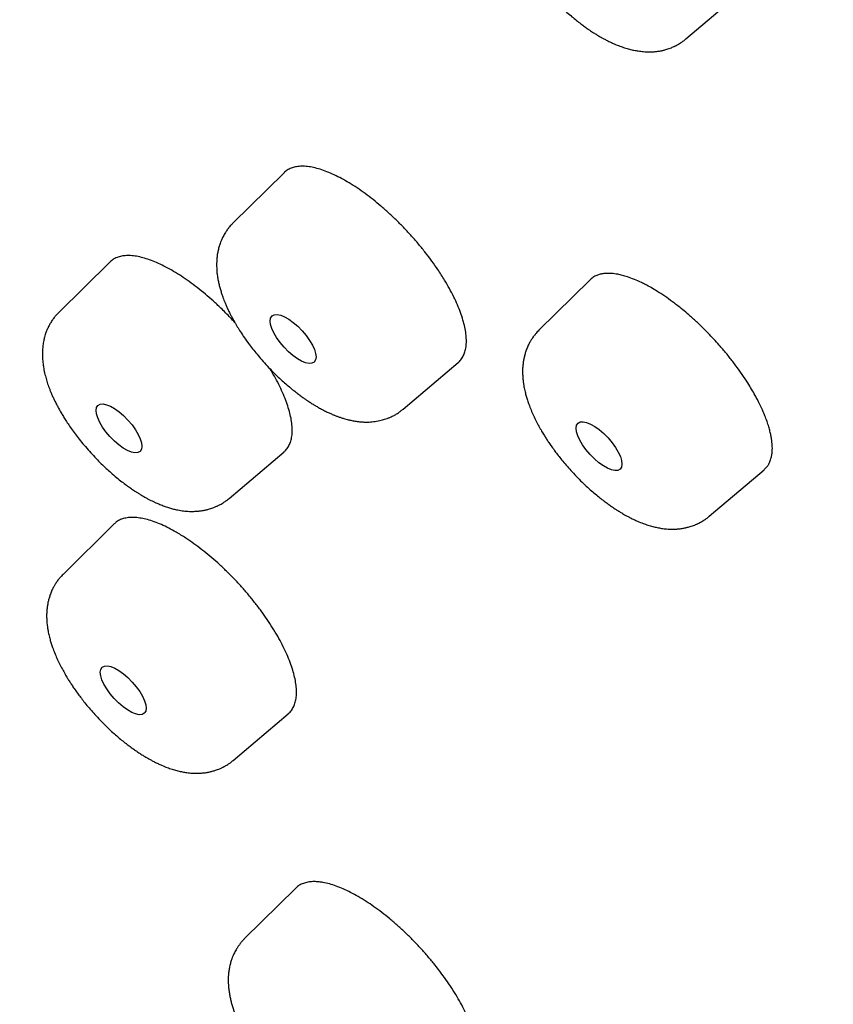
# Model space of a CAD drawing. Header units: millimetres. Extents: x 8 to 486, y 12 to 546.
# Tile 18 of 121: x 414 to 425, y 197 to 210. Entities that reach past the tile are written whole.
import ezdxf

# ---------------------------------------------------------------- set-up
doc = ezdxf.new("R2010")
doc.units = ezdxf.units.MM

msp = doc.modelspace()

# ---------------------------------------------------------------- linework, layer by layer
at = {"color": 7, "linetype": 'Continuous', "lineweight": 30}
for p, q in [((422.957, 209.506), (423.657, 210.099)), ((417.805, 207.79), (417.15, 207.144)), ((415.571, 206.645), (414.916, 205.998)), ((421.728, 206.417), (421.073, 205.77)), ((419.333, 204.759), (420.038, 205.357)), ((417.099, 203.613), (417.805, 204.211)), ((423.256, 203.385), (423.961, 203.982)), ((415.626, 203.287), (414.971, 202.64)), ((417.154, 200.255), (417.859, 200.853)), ((417.955, 198.617), (417.299, 197.97))]:
    msp.add_line(p, q, dxfattribs=at)
for centre, ratio in [((417.921, 205.658), 0.391979), ((415.688, 204.512), 0.391966), ((421.844, 204.284), 0.392036), ((415.743, 201.154), 0.392011)]:
    msp.add_ellipse(centre, major_axis=(-0.27, 0.295), ratio=ratio, dxfattribs=at)
for points, knots in [([(456.736, 165.578), (456.742, 165.581), (456.755, 165.587), (456.775, 165.597), (456.799, 165.609), (456.827, 165.623), (456.859, 165.639), (456.893, 165.655), (456.926, 165.672), (456.959, 165.689), (456.992, 165.707), (457.025, 165.724), (457.058, 165.741), (457.108, 165.768), (457.173, 165.804), (457.254, 165.85), (457.331, 165.895), (457.391, 165.931), (457.435, 165.957), (457.462, 165.974), (457.485, 165.988), (457.504, 166), (457.519, 166.009), (457.53, 166.016), (457.538, 166.021), (457.546, 166.027), (457.556, 166.033), (457.569, 166.041), (457.585, 166.051), (457.604, 166.064), (457.626, 166.078), (457.651, 166.094), (457.678, 166.113), (457.709, 166.133), (457.741, 166.155), (457.786, 166.186), (457.844, 166.226), (457.912, 166.275), (457.976, 166.322), (458.037, 166.367), (458.094, 166.411), (458.148, 166.453), (458.198, 166.493), (458.243, 166.529), (458.283, 166.562), (458.317, 166.591), (458.348, 166.617), (458.376, 166.641), (458.403, 166.664), (458.431, 166.689), (458.459, 166.713), (458.485, 166.736), (458.509, 166.758), (458.534, 166.781), (458.562, 166.806), (458.592, 166.834), (458.626, 166.866), (458.663, 166.901), (458.703, 166.939), (458.746, 166.982), (458.783, 167.019), (458.814, 167.05), (458.837, 167.074), (458.861, 167.098), (458.885, 167.123), (458.907, 167.146), (458.927, 167.167), (458.945, 167.186), (458.959, 167.202), (458.971, 167.215), (458.98, 167.224), (458.989, 167.234), (459, 167.245), (459.013, 167.261), (459.031, 167.28), (459.052, 167.304), (459.078, 167.332), (459.106, 167.364), (459.136, 167.398), (459.172, 167.44), (459.213, 167.489), (459.258, 167.544), (459.303, 167.599), (459.346, 167.653), (459.387, 167.705), (459.425, 167.756), (459.459, 167.8), (459.487, 167.838), (459.511, 167.87), (459.532, 167.9), (459.552, 167.928), (459.569, 167.952), (459.586, 167.975), (459.603, 168), (459.622, 168.027), (459.643, 168.057), (459.665, 168.09), (459.689, 168.126), (459.715, 168.165), (459.742, 168.206), (459.771, 168.25), (459.8, 168.297), (459.832, 168.347), (459.865, 168.401), (459.893, 168.447), (459.916, 168.486), (459.933, 168.515), (459.951, 168.545), (459.968, 168.575), (459.985, 168.605), (460.002, 168.634), (460.017, 168.661), (460.031, 168.687), (460.043, 168.708), (460.052, 168.724), (460.059, 168.737), (460.065, 168.747), (460.071, 168.76), (460.08, 168.775), (460.09, 168.794), (460.102, 168.817), (460.116, 168.843), (460.131, 168.873), (460.147, 168.902), (460.171, 168.95), (460.204, 169.014), (460.243, 169.095), (460.281, 169.174), (460.316, 169.249), (460.349, 169.322), (460.38, 169.391), (460.409, 169.458), (460.434, 169.517), (460.455, 169.568), (460.473, 169.611), (460.489, 169.65), (460.503, 169.685), (460.515, 169.718), (460.527, 169.747), (460.537, 169.772), (460.545, 169.793), (460.55, 169.807), (460.554, 169.816), (460.557, 169.824), (460.56, 169.834), (460.566, 169.848), (460.572, 169.865), (460.579, 169.884), (460.593, 169.921), (460.611, 169.972), (460.635, 170.037), (460.657, 170.101), (460.678, 170.164), (460.699, 170.225), (460.719, 170.288), (460.74, 170.353), (460.762, 170.423), (460.784, 170.497), (460.803, 170.563), (460.82, 170.62), (460.833, 170.667), (460.847, 170.716), (460.86, 170.764), (460.872, 170.809), (460.883, 170.85), (460.892, 170.885), (460.899, 170.913), (460.905, 170.936), (460.91, 170.956), (460.914, 170.972), (460.917, 170.985), (460.92, 170.997), (460.924, 171.011), (460.928, 171.031), (460.934, 171.055), (460.941, 171.082), (460.948, 171.113), (460.956, 171.147), (460.964, 171.183), (460.973, 171.221), (460.981, 171.258), (460.989, 171.296), (460.997, 171.333), (461.01, 171.392), (461.027, 171.473), (461.047, 171.575), (461.066, 171.677), (461.084, 171.78), (461.102, 171.881), (461.118, 171.98), (461.133, 172.078), (461.145, 172.162), (461.155, 172.229), (461.162, 172.279), (461.168, 172.329), (461.174, 172.375), (461.18, 172.418), (461.184, 172.455), (461.188, 172.488), (461.191, 172.515), (461.194, 172.537), (461.196, 172.554), (461.197, 172.568), (461.199, 172.581), (461.2, 172.596), (461.203, 172.617), (461.206, 172.645), (461.21, 172.681), (461.214, 172.724), (461.219, 172.768), (461.223, 172.815), (461.227, 172.861), (461.232, 172.909), (461.245, 173.057), (461.258, 173.242), (461.271, 173.466), (461.278, 173.626), (461.284, 173.785), (461.288, 173.943), (461.291, 174.103), (461.292, 174.263), (461.292, 174.388), (461.292, 174.474), (461.291, 174.522), (461.291, 174.568), (461.29, 174.609), (461.289, 174.643), (461.289, 174.671), (461.288, 174.693), (461.288, 174.71), (461.288, 174.724), (461.287, 174.74), (461.287, 174.762), (461.286, 174.791), (461.285, 174.825), (461.284, 174.863), (461.283, 174.905), (461.281, 174.952), (461.279, 175.004), (461.277, 175.061), (461.271, 175.211), (461.258, 175.454), (461.236, 175.78), (461.21, 176.097), (461.18, 176.405), (461.145, 176.712), (461.108, 177.009), (461.069, 177.293), (461.039, 177.496), (461.019, 177.625), (461.011, 177.68), (461.003, 177.73), (460.996, 177.774), (460.989, 177.813), (460.984, 177.846), (460.979, 177.873), (460.976, 177.894), (460.973, 177.91), (460.971, 177.925), (460.968, 177.941), (460.965, 177.96), (460.961, 177.984), (460.956, 178.012), (460.95, 178.046), (460.943, 178.089), (460.934, 178.14), (460.924, 178.194), (460.914, 178.251), (460.895, 178.355), (460.867, 178.509), (460.827, 178.717), (460.783, 178.933), (460.736, 179.158), (460.685, 179.392), (460.631, 179.632), (460.574, 179.879), (460.513, 180.132), (460.447, 180.394), (460.377, 180.664), (460.303, 180.943), (460.224, 181.23), (460.157, 181.465), (460.105, 181.644), (460.07, 181.764), (460.034, 181.884), (459.999, 182), (459.965, 182.111), (459.934, 182.214), (459.904, 182.31), (459.876, 182.4), (459.848, 182.487), (459.822, 182.569), (459.797, 182.647), (459.775, 182.717), (459.756, 182.775), (459.741, 182.822), (459.728, 182.859), (459.718, 182.891), (459.71, 182.917), (459.703, 182.937), (459.698, 182.952), (459.693, 182.967), (459.687, 182.985), (459.68, 183.007), (459.671, 183.033), (459.66, 183.067), (459.646, 183.11), (459.628, 183.162), (459.609, 183.221), (459.588, 183.283), (459.566, 183.348), (459.544, 183.413), (459.508, 183.517), (459.458, 183.661), (459.389, 183.859), (459.313, 184.072), (459.229, 184.303), (459.149, 184.52), (459.074, 184.722), (459.003, 184.909), (458.931, 185.098), (458.856, 185.292), (458.778, 185.492), (458.695, 185.699), (458.608, 185.916), (458.516, 186.142), (458.419, 186.377), (458.317, 186.621), (458.21, 186.874), (458.097, 187.137), (457.979, 187.409), (457.858, 187.682), (457.735, 187.956), (457.61, 188.23), (457.48, 188.513), (457.345, 188.803), (457.204, 189.102), (457.068, 189.385), (456.94, 189.651), (456.818, 189.898), (456.694, 190.149), (456.569, 190.399), (456.445, 190.644), (456.327, 190.876), (456.214, 191.095), (456.107, 191.302), (456.003, 191.501), (455.902, 191.692), (455.807, 191.872), (455.716, 192.04), (455.631, 192.199), (455.55, 192.35), (455.472, 192.493), (455.397, 192.63), (455.324, 192.763), (455.252, 192.894), (455.182, 193.02), (455.126, 193.122), (455.082, 193.199), (455.052, 193.253), (455.027, 193.298), (455.007, 193.333), (454.992, 193.361), (454.981, 193.38), (454.972, 193.397), (454.964, 193.411), (454.955, 193.426), (454.946, 193.442), (454.93, 193.471), (454.905, 193.516), (454.87, 193.577), (454.832, 193.644), (454.791, 193.717), (454.745, 193.798), (454.693, 193.888), (454.637, 193.987), (454.575, 194.094), (454.509, 194.21), (454.437, 194.334), (454.36, 194.466), (454.278, 194.607), (454.187, 194.762), (454.086, 194.933), (453.975, 195.12), (453.858, 195.317), (453.735, 195.521), (453.595, 195.753), (453.437, 196.012), (453.261, 196.298), (453.076, 196.598), (452.88, 196.911), (452.674, 197.238), (452.461, 197.571), (452.242, 197.912), (452.016, 198.26), (451.783, 198.614), (451.544, 198.976), (451.298, 199.344), (451.044, 199.719), (450.785, 200.098), (450.52, 200.482), (450.25, 200.87), (449.972, 201.264), (449.68, 201.675), (449.371, 202.104), (449.047, 202.551), (448.713, 203.005), (448.37, 203.466), (448.018, 203.934), (447.664, 204.399), (447.308, 204.862), (446.951, 205.321), (446.585, 205.786), (446.21, 206.257), (445.827, 206.733), (445.435, 207.215), (445.034, 207.701), (444.625, 208.193), (444.207, 208.689), (443.782, 209.187), (443.351, 209.687), (442.914, 210.187), (442.468, 210.692), (442.028, 211.184), (441.594, 211.664), (441.168, 212.131), (440.733, 212.6), (440.324, 213.038), (439.941, 213.443), (439.586, 213.816), (439.229, 214.186), (438.851, 214.575), (438.454, 214.98), (438.038, 215.4), (437.626, 215.812), (437.218, 216.215), (436.815, 216.61), (436.415, 216.997), (436.021, 217.375), (435.63, 217.746), (435.245, 218.108), (434.864, 218.463), (434.489, 218.809), (434.096, 219.168), (433.688, 219.537), (433.265, 219.915), (432.849, 220.283), (432.451, 220.632), (432.069, 220.963), (431.705, 221.276), (431.346, 221.581), (430.995, 221.877), (430.65, 222.165), (430.312, 222.444), (429.97, 222.724), (429.625, 223.005), (429.277, 223.284), (428.938, 223.555), (428.607, 223.816), (428.284, 224.068), (427.97, 224.312), (427.665, 224.546), (427.368, 224.772), (427.079, 224.99), (426.801, 225.198), (426.533, 225.397), (426.276, 225.587), (426.026, 225.77), (425.783, 225.946), (425.548, 226.115), (425.32, 226.278), (425.101, 226.434), (424.922, 226.56), (424.785, 226.657), (424.687, 226.725), (424.596, 226.788), (424.513, 226.846), (424.437, 226.899), (424.368, 226.947), (424.306, 226.989), (424.251, 227.027), (424.204, 227.06), (424.163, 227.087), (424.13, 227.11), (424.105, 227.127), (424.088, 227.139), (424.079, 227.145), (424.073, 227.149), (424.07, 227.151), (424.064, 227.155), (424.053, 227.163), (424.028, 227.18), (423.993, 227.204), (423.948, 227.235), (423.903, 227.265), (423.858, 227.296), (423.8, 227.336), (423.728, 227.384), (423.643, 227.442), (423.553, 227.502), (423.457, 227.567), (423.355, 227.635), (423.246, 227.707), (423.132, 227.783), (423, 227.871), (422.849, 227.97), (422.679, 228.081), (422.499, 228.198), (422.309, 228.321), (422.122, 228.441), (421.938, 228.559), (421.758, 228.673), (421.571, 228.79), (421.379, 228.91), (421.184, 229.031), (420.953, 229.173), (420.689, 229.334), (420.396, 229.511), (420.1, 229.686), (419.804, 229.86), (419.508, 230.033), (419.219, 230.198), (418.938, 230.357), (418.664, 230.51), (418.399, 230.657), (418.14, 230.798), (417.886, 230.935), (417.635, 231.068), (417.389, 231.198), (417.151, 231.322), (416.92, 231.44), (416.695, 231.554), (416.401, 231.702), (416.038, 231.88), (415.611, 232.086), (415.238, 232.26), (414.919, 232.407), (414.712, 232.5), (414.567, 232.564), (414.485, 232.601), (414.406, 232.636), (414.334, 232.667), (414.271, 232.695), (414.218, 232.718), (414.174, 232.737), (414.138, 232.752), (414.111, 232.764), (414.092, 232.772), (414.08, 232.777), (414.071, 232.781), (414.061, 232.786), (414.045, 232.792), (414.02, 232.803), (413.988, 232.817), (413.949, 232.833), (413.906, 232.852), (413.857, 232.872), (413.799, 232.897), (413.73, 232.926), (413.651, 232.959), (413.564, 232.995), (413.47, 233.034), (413.376, 233.072), (413.284, 233.11), (413.195, 233.146), (413.105, 233.182), (413.014, 233.218), (412.799, 233.303), (412.463, 233.433), (412.009, 233.601), (411.559, 233.762), (411.195, 233.886), (410.915, 233.978), (410.719, 234.041), (410.529, 234.1), (410.346, 234.157), (410.172, 234.209), (410.006, 234.258), (409.849, 234.303), (409.699, 234.346), (409.579, 234.379), (409.486, 234.404), (409.419, 234.422), (409.354, 234.44), (409.294, 234.456), (409.238, 234.47), (409.189, 234.483), (409.147, 234.494), (409.113, 234.503), (409.088, 234.509), (409.068, 234.514), (409.046, 234.52), (409.02, 234.526), (408.989, 234.534), (408.953, 234.543), (408.912, 234.553), (408.866, 234.565), (408.808, 234.579), (408.737, 234.596), (408.657, 234.615), (408.577, 234.634), (408.498, 234.652), (408.42, 234.67), (408.309, 234.695), (408.168, 234.726), (408.019, 234.757), (407.897, 234.782), (407.799, 234.802), (407.698, 234.822), (407.594, 234.842), (407.486, 234.862), (407.369, 234.883), (407.244, 234.906), (407.109, 234.928), (406.969, 234.951), (406.826, 234.973), (406.678, 234.995), (406.549, 235.013), (406.443, 235.028), (406.364, 235.038), (406.293, 235.047), (406.229, 235.055), (406.175, 235.061), (406.13, 235.066), (406.095, 235.07), (406.065, 235.074), (406.042, 235.076), (406.024, 235.078), (406.01, 235.08), (405.997, 235.081), (405.984, 235.083), (405.967, 235.084), (405.944, 235.087), (405.915, 235.09), (405.883, 235.093), (405.833, 235.098), (405.764, 235.105), (405.675, 235.113), (405.582, 235.121), (405.485, 235.129), (405.384, 235.137), (405.294, 235.143), (405.214, 235.148), (405.143, 235.153), (405.068, 235.157), (404.988, 235.161), (404.902, 235.165), (404.81, 235.169), (404.714, 235.172), (404.613, 235.175), (404.504, 235.177), (404.386, 235.179), (404.286, 235.179), (404.21, 235.179), (404.161, 235.179), (404.115, 235.179), (404.072, 235.178), (404.033, 235.178), (403.998, 235.177), (403.969, 235.177), (403.946, 235.176), (403.925, 235.176), (403.905, 235.175), (403.883, 235.175), (403.853, 235.174), (403.814, 235.173), (403.765, 235.171), (403.712, 235.169), (403.636, 235.166), (403.537, 235.162), (403.417, 235.155), (403.296, 235.147), (403.173, 235.138), (403.046, 235.127), (402.915, 235.115), (402.808, 235.104), (402.728, 235.094), (402.674, 235.088), (402.62, 235.081), (402.569, 235.075), (402.523, 235.068), (402.481, 235.063), (402.444, 235.058), (402.414, 235.053), (402.389, 235.05), (402.369, 235.047), (402.352, 235.044), (402.338, 235.042), (402.321, 235.039), (402.302, 235.036), (402.276, 235.032), (402.243, 235.027), (402.202, 235.02), (402.155, 235.013), (402.102, 235.004), (402.045, 234.994), (401.987, 234.983), (401.894, 234.965), (401.77, 234.941), (401.645, 234.914), (401.552, 234.893), (401.491, 234.878), (401.431, 234.864), (401.371, 234.849), (401.315, 234.835), (401.264, 234.821), (401.218, 234.809), (401.176, 234.798), (401.14, 234.788), (401.109, 234.779), (401.082, 234.772), (401.057, 234.764), (401.031, 234.757), (401.005, 234.749), (400.977, 234.741), (400.944, 234.731), (400.904, 234.719), (400.857, 234.704), (400.806, 234.689), (400.752, 234.671), (400.694, 234.652), (400.631, 234.631), (400.565, 234.608), (400.495, 234.583), (400.421, 234.556), (400.343, 234.527), (400.277, 234.501), (400.226, 234.481), (400.189, 234.466), (400.155, 234.452), (400.124, 234.44), (400.099, 234.429), (400.08, 234.421), (400.066, 234.415), (400.054, 234.41), (400.045, 234.406), (400.033, 234.401), (400.016, 234.394), (399.992, 234.384), (399.963, 234.371), (399.928, 234.356), (399.878, 234.333), (399.815, 234.304), (399.742, 234.27), (399.671, 234.236), (399.604, 234.203), (399.526, 234.163), (399.436, 234.117), (399.36, 234.076), (399.309, 234.047), (399.282, 234.033), (399.256, 234.018), (399.229, 234.003), (399.204, 233.988), (399.182, 233.975), (399.163, 233.964), (399.147, 233.955), (399.134, 233.947), (399.123, 233.941), (399.113, 233.935), (399.101, 233.928), (399.085, 233.918), (399.065, 233.906), (399.042, 233.892), (399.015, 233.876), (398.985, 233.857), (398.952, 233.836), (398.916, 233.814), (398.88, 233.791), (398.833, 233.76), (398.776, 233.722), (398.718, 233.684), (398.671, 233.651), (398.634, 233.625), (398.598, 233.599), (398.563, 233.574), (398.529, 233.55), (398.499, 233.527), (398.471, 233.507), (398.447, 233.489), (398.425, 233.473), (398.405, 233.457), (398.384, 233.441), (398.362, 233.424), (398.336, 233.404), (398.306, 233.381), (398.272, 233.353), (398.234, 233.322), (398.195, 233.291), (398.156, 233.258), (398.111, 233.22), (398.059, 233.176), (398.001, 233.125), (397.944, 233.074), (397.887, 233.022), (397.831, 232.97), (397.788, 232.928), (397.758, 232.899), (397.741, 232.883), (397.727, 232.869), (397.715, 232.857), (397.706, 232.848), (397.697, 232.84), (397.687, 232.83), (397.674, 232.817), (397.659, 232.801), (397.64, 232.782), (397.619, 232.76), (397.594, 232.735), (397.567, 232.707), (397.538, 232.676), (397.508, 232.645), (397.479, 232.613), (397.438, 232.568), (397.387, 232.511), (397.326, 232.441), (397.278, 232.385), (397.243, 232.343), (397.218, 232.314), (397.196, 232.286), (397.176, 232.261), (397.157, 232.238), (397.14, 232.217), (397.124, 232.197), (397.108, 232.177), (397.092, 232.156), (397.075, 232.134), (397.059, 232.113), (397.043, 232.092), (397.026, 232.07), (397.008, 232.046), (396.987, 232.018), (396.964, 231.986), (396.938, 231.952), (396.911, 231.913), (396.881, 231.872), (396.849, 231.826), (396.816, 231.777), (396.78, 231.725), (396.74, 231.665), (396.696, 231.596), (396.652, 231.528), (396.624, 231.483), (396.613, 231.464)], [0, 0, 0, 0, 0.000221, 0.000525, 0.000912, 0.001384, 0.001939, 0.002577, 0.003138, 0.003747, 0.004359, 0.004964, 0.005563, 0.006155, 0.007706, 0.009209, 0.010662, 0.012066, 0.012649, 0.013161, 0.013603, 0.013975, 0.014276, 0.014464, 0.014609, 0.014752, 0.01494, 0.015173, 0.015485, 0.015854, 0.016279, 0.016759, 0.017295, 0.017887, 0.018529, 0.01917, 0.020583, 0.021935, 0.023227, 0.024459, 0.02563, 0.026739, 0.02778, 0.028751, 0.029564, 0.030313, 0.030965, 0.031523, 0.032091, 0.032707, 0.033372, 0.033875, 0.034403, 0.034956, 0.035559, 0.036234, 0.03698, 0.037797, 0.038709, 0.039696, 0.040759, 0.041285, 0.041829, 0.042389, 0.042957, 0.043477, 0.043963, 0.044382, 0.044734, 0.045019, 0.045237, 0.04539, 0.045648, 0.045983, 0.046396, 0.046924, 0.047542, 0.048249, 0.049002, 0.049746, 0.050933, 0.052095, 0.053232, 0.054345, 0.055431, 0.056456, 0.057405, 0.058099, 0.058745, 0.059343, 0.059881, 0.060358, 0.060788, 0.061247, 0.061788, 0.062379, 0.063018, 0.063706, 0.064444, 0.065242, 0.066058, 0.066936, 0.067876, 0.068877, 0.06994, 0.070458, 0.070988, 0.071533, 0.07209, 0.072641, 0.073143, 0.073669, 0.074125, 0.074509, 0.074824, 0.074994, 0.075165, 0.075388, 0.075663, 0.07599, 0.076369, 0.076879, 0.077403, 0.077919, 0.078429, 0.079885, 0.081282, 0.08262, 0.083899, 0.08512, 0.086281, 0.087384, 0.088425, 0.089191, 0.089893, 0.090531, 0.091105, 0.091614, 0.092102, 0.092512, 0.092843, 0.093096, 0.093184, 0.093301, 0.093467, 0.093684, 0.093951, 0.094268, 0.094635, 0.09568, 0.09671, 0.097713, 0.09869, 0.09964, 0.100588, 0.101592, 0.102657, 0.10378, 0.104964, 0.105654, 0.106363, 0.10709, 0.107829, 0.108511, 0.109119, 0.109654, 0.110042, 0.110379, 0.110666, 0.110901, 0.111086, 0.111229, 0.111441, 0.111723, 0.112075, 0.112495, 0.112929, 0.113419, 0.113959, 0.114505, 0.115047, 0.115585, 0.116117, 0.116646, 0.11813, 0.119576, 0.120985, 0.122405, 0.123889, 0.125189, 0.126533, 0.127923, 0.128594, 0.129275, 0.129962, 0.130601, 0.131171, 0.131673, 0.132107, 0.132473, 0.13277, 0.132998, 0.133157, 0.133305, 0.133505, 0.133756, 0.134151, 0.13463, 0.135192, 0.135838, 0.136404, 0.137021, 0.137659, 0.138296, 0.142815, 0.144852, 0.146879, 0.148895, 0.150878, 0.152796, 0.154831, 0.156788, 0.157387, 0.157978, 0.15855, 0.159052, 0.159479, 0.159803, 0.160065, 0.160266, 0.16041, 0.160569, 0.160845, 0.161195, 0.16162, 0.162063, 0.162566, 0.163129, 0.163751, 0.164434, 0.165164, 0.169098, 0.173033, 0.176547, 0.18006, 0.183537, 0.186946, 0.189982, 0.192964, 0.193619, 0.19422, 0.194761, 0.195242, 0.195663, 0.196023, 0.196322, 0.196535, 0.196702, 0.196838, 0.197011, 0.197224, 0.19748, 0.197778, 0.198118, 0.198604, 0.199157, 0.199754, 0.20036, 0.200972, 0.203094, 0.205295, 0.207575, 0.209935, 0.212373, 0.214889, 0.217411, 0.220004, 0.222668, 0.225404, 0.22821, 0.231088, 0.234036, 0.235211, 0.236398, 0.237594, 0.238749, 0.239838, 0.240842, 0.241782, 0.242657, 0.243467, 0.244309, 0.245068, 0.245744, 0.246335, 0.246749, 0.247109, 0.247415, 0.247669, 0.247866, 0.247986, 0.248114, 0.248285, 0.248498, 0.248753, 0.249049, 0.249485, 0.249987, 0.250557, 0.251171, 0.251789, 0.25241, 0.253036, 0.254774, 0.256541, 0.25868, 0.260859, 0.263077, 0.264801, 0.266548, 0.268319, 0.270112, 0.271957, 0.273879, 0.275878, 0.277955, 0.280109, 0.282341, 0.28465, 0.287037, 0.2895, 0.292042, 0.294439, 0.296901, 0.299429, 0.302021, 0.304679, 0.307401, 0.309546, 0.311729, 0.313951, 0.316177, 0.318326, 0.320393, 0.322269, 0.324072, 0.325803, 0.327462, 0.329049, 0.330485, 0.331857, 0.333164, 0.334406, 0.335584, 0.336698, 0.337868, 0.338957, 0.339965, 0.340498, 0.340958, 0.341345, 0.341658, 0.341881, 0.342042, 0.342172, 0.342297, 0.342421, 0.342557, 0.342704, 0.343166, 0.343713, 0.344274, 0.344902, 0.345599, 0.346363, 0.347213, 0.348133, 0.349124, 0.350186, 0.351318, 0.352521, 0.353795, 0.355302, 0.356897, 0.358581, 0.360337, 0.362124, 0.364507, 0.36694, 0.369422, 0.372136, 0.374907, 0.377735, 0.380619, 0.38356, 0.386558, 0.389612, 0.392723, 0.39589, 0.399115, 0.402336, 0.405613, 0.408944, 0.41233, 0.416048, 0.419829, 0.423674, 0.427583, 0.431556, 0.435593, 0.439457, 0.443378, 0.447355, 0.451389, 0.45548, 0.459628, 0.463832, 0.468093, 0.472411, 0.476785, 0.481136, 0.485542, 0.490003, 0.494518, 0.498661, 0.50285, 0.507083, 0.511361, 0.514754, 0.518175, 0.521599, 0.524986, 0.52897, 0.5329, 0.536777, 0.5406, 0.54437, 0.548087, 0.55175, 0.55536, 0.558916, 0.562419, 0.565869, 0.569266, 0.5732, 0.57706, 0.580846, 0.584558, 0.587928, 0.591235, 0.594478, 0.597657, 0.600773, 0.603825, 0.606814, 0.610028, 0.613166, 0.616226, 0.61921, 0.622117, 0.624947, 0.6277, 0.630377, 0.632976, 0.635499, 0.637902, 0.640231, 0.642485, 0.644666, 0.646805, 0.648868, 0.650854, 0.652764, 0.653714, 0.6546, 0.655421, 0.656177, 0.656869, 0.657495, 0.658057, 0.658554, 0.658986, 0.659353, 0.659655, 0.659893, 0.660027, 0.660125, 0.660149, 0.660169, 0.660211, 0.660314, 0.660479, 0.660876, 0.661284, 0.661694, 0.662107, 0.662522, 0.663279, 0.664048, 0.664864, 0.665738, 0.666668, 0.667656, 0.6687, 0.669802, 0.671268, 0.672824, 0.67447, 0.676207, 0.678033, 0.679625, 0.681279, 0.682995, 0.684774, 0.686592, 0.68839, 0.691171, 0.693896, 0.696566, 0.699399, 0.702168, 0.704871, 0.707509, 0.710082, 0.712589, 0.715032, 0.717409, 0.71983, 0.72218, 0.724457, 0.726664, 0.728816, 0.730952, 0.735178, 0.739341, 0.743442, 0.746114, 0.748759, 0.749585, 0.750408, 0.75121, 0.751932, 0.752568, 0.753077, 0.753513, 0.753878, 0.754171, 0.754317, 0.754436, 0.754526, 0.754608, 0.754735, 0.755005, 0.755334, 0.755716, 0.756151, 0.75664, 0.757181, 0.757902, 0.758699, 0.759572, 0.760522, 0.761549, 0.76241, 0.763317, 0.764241, 0.765165, 0.76609, 0.770776, 0.77546, 0.780141, 0.78482, 0.786915, 0.789006, 0.791038, 0.792995, 0.794877, 0.796652, 0.798354, 0.799984, 0.80154, 0.802292, 0.803025, 0.80374, 0.804422, 0.805034, 0.805574, 0.806041, 0.806437, 0.806672, 0.806874, 0.807106, 0.807396, 0.807744, 0.808142, 0.808595, 0.809105, 0.80967, 0.810549, 0.811457, 0.812355, 0.813242, 0.814118, 0.814983, 0.816979, 0.818914, 0.820038, 0.821153, 0.822307, 0.823506, 0.82475, 0.826038, 0.827556, 0.829132, 0.830765, 0.832456, 0.834204, 0.836009, 0.83705, 0.838, 0.83886, 0.839629, 0.840308, 0.840805, 0.841239, 0.84161, 0.841872, 0.84209, 0.842264, 0.842396, 0.842543, 0.842737, 0.843025, 0.843378, 0.843782, 0.844198, 0.845229, 0.846315, 0.847458, 0.848656, 0.849911, 0.851221, 0.852037, 0.852917, 0.853861, 0.854869, 0.855961, 0.857119, 0.858344, 0.859635, 0.860993, 0.862563, 0.864213, 0.864883, 0.865544, 0.866145, 0.866685, 0.867225, 0.867686, 0.868067, 0.86837, 0.86861, 0.86887, 0.869164, 0.86949, 0.870068, 0.870728, 0.87145, 0.872177, 0.873795, 0.875422, 0.877057, 0.878726, 0.880468, 0.882284, 0.884175, 0.884923, 0.885682, 0.886452, 0.887185, 0.887848, 0.888439, 0.88896, 0.889409, 0.889753, 0.890039, 0.890267, 0.890454, 0.890682, 0.890963, 0.891299, 0.891805, 0.892399, 0.89308, 0.893848, 0.894697, 0.895558, 0.896416, 0.898764, 0.901093, 0.902019, 0.902942, 0.903862, 0.904779, 0.905649, 0.906433, 0.907146, 0.907789, 0.908361, 0.908827, 0.909233, 0.909618, 0.910017, 0.910429, 0.910859, 0.911319, 0.912002, 0.912744, 0.913545, 0.914404, 0.915342, 0.916345, 0.917418, 0.918561, 0.919773, 0.921054, 0.922405, 0.92302, 0.923648, 0.924239, 0.924753, 0.92519, 0.925481, 0.925724, 0.925921, 0.92607, 0.926208, 0.926525, 0.926933, 0.92743, 0.928019, 0.928697, 0.930012, 0.931288, 0.932522, 0.933714, 0.934865, 0.936672, 0.938507, 0.938993, 0.93948, 0.939971, 0.940463, 0.940936, 0.94135, 0.941706, 0.942002, 0.94224, 0.942418, 0.942585, 0.942798, 0.943107, 0.94348, 0.943916, 0.944416, 0.94499, 0.94563, 0.946327, 0.947026, 0.947714, 0.949039, 0.950326, 0.951074, 0.951808, 0.952529, 0.953237, 0.953917, 0.954541, 0.955083, 0.955572, 0.95601, 0.956401, 0.95682, 0.957287, 0.957804, 0.95837, 0.959149, 0.959957, 0.960772, 0.961594, 0.962422, 0.963667, 0.964926, 0.966182, 0.967432, 0.968677, 0.969912, 0.970354, 0.970737, 0.971061, 0.971327, 0.971533, 0.971692, 0.971924, 0.972221, 0.972582, 0.973009, 0.973512, 0.974082, 0.97472, 0.975423, 0.976137, 0.976838, 0.977527, 0.979087, 0.98058, 0.982005, 0.982654, 0.983269, 0.983836, 0.984355, 0.984825, 0.985272, 0.985676, 0.98609, 0.986523, 0.986975, 0.987445, 0.98783, 0.988266, 0.988766, 0.989331, 0.989959, 0.990652, 0.991409, 0.99223, 0.993115, 0.994064, 0.995078, 0.996156, 0.997508, 0.99895, 1, 1, 1, 1]), ([(420.774, 211.891), (420.767, 211.883), (420.754, 211.87), (420.737, 211.851), (420.725, 211.836), (420.713, 211.821), (420.7, 211.804), (420.687, 211.786), (420.675, 211.767), (420.664, 211.749), (420.654, 211.731), (420.643, 211.71), (420.628, 211.678), (420.611, 211.637), (420.595, 211.588), (420.583, 211.542), (420.575, 211.498), (420.57, 211.461), (420.567, 211.43), (420.565, 211.405), (420.564, 211.38), (420.564, 211.353), (420.564, 211.324), (420.566, 211.293), (420.568, 211.264), (420.571, 211.238), (420.574, 211.217), (420.577, 211.198), (420.58, 211.176), (420.585, 211.149), (420.592, 211.119), (420.599, 211.087), (420.607, 211.058), (420.614, 211.031), (420.625, 210.996), (420.641, 210.948), (420.665, 210.884), (420.695, 210.814), (420.729, 210.744), (420.764, 210.676), (420.798, 210.614), (420.83, 210.56), (420.859, 210.514), (420.887, 210.47), (420.92, 210.422), (420.957, 210.37), (420.999, 210.314), (421.044, 210.256), (421.095, 210.192), (421.153, 210.126), (421.218, 210.054), (421.289, 209.981), (421.361, 209.91), (421.43, 209.847), (421.494, 209.792), (421.553, 209.743), (421.607, 209.701), (421.657, 209.665), (421.698, 209.635), (421.733, 209.612), (421.76, 209.594), (421.784, 209.578), (421.805, 209.565), (421.825, 209.553), (421.848, 209.54), (421.875, 209.524), (421.909, 209.506), (421.948, 209.485), (421.992, 209.463), (422.047, 209.438), (422.107, 209.414), (422.171, 209.392), (422.232, 209.374), (422.29, 209.36), (422.349, 209.35), (422.416, 209.342), (422.48, 209.339), (422.539, 209.341), (422.586, 209.345), (422.624, 209.351), (422.653, 209.357), (422.671, 209.361), (422.691, 209.366), (422.714, 209.373), (422.742, 209.382), (422.769, 209.392), (422.791, 209.402), (422.808, 209.41), (422.82, 209.416), (422.831, 209.421), (422.84, 209.426), (422.851, 209.432), (422.867, 209.441), (422.89, 209.455), (422.922, 209.477), (422.945, 209.495), (422.957, 209.506)], [0, 0, 0, 0, 0.007919, 0.014136, 0.018652, 0.022868, 0.028423, 0.034785, 0.0401, 0.045453, 0.050419, 0.056435, 0.063354, 0.077529, 0.090909, 0.103141, 0.114946, 0.126157, 0.132885, 0.139461, 0.145894, 0.152871, 0.161428, 0.169254, 0.177722, 0.184886, 0.19043, 0.194487, 0.200418, 0.208176, 0.217329, 0.225893, 0.233621, 0.24059, 0.247177, 0.261827, 0.279634, 0.299143, 0.318363, 0.33679, 0.353476, 0.368402, 0.379991, 0.390806, 0.403824, 0.419459, 0.433853, 0.449924, 0.467676, 0.487111, 0.507039, 0.530536, 0.552465, 0.572831, 0.591636, 0.608883, 0.624571, 0.638701, 0.651268, 0.660187, 0.668093, 0.674981, 0.680846, 0.686048, 0.691914, 0.699604, 0.709082, 0.720304, 0.733195, 0.746053, 0.766361, 0.783332, 0.800433, 0.816581, 0.831423, 0.848727, 0.870088, 0.883026, 0.8953, 0.907245, 0.91307, 0.917378, 0.922194, 0.929086, 0.936662, 0.944782, 0.951032, 0.955225, 0.95903, 0.96154, 0.964153, 0.96695, 0.970844, 0.978144, 0.987862, 1, 1, 1, 1]), ([(420.038, 205.357), (420.04, 205.359), (420.058, 205.371), (420.082, 205.403), (420.111, 205.452), (420.13, 205.509), (420.142, 205.574), (420.144, 205.647), (420.138, 205.725), (420.123, 205.81), (420.1, 205.9), (420.068, 205.996), (420.029, 206.095), (419.982, 206.197), (419.927, 206.303), (419.872, 206.399), (419.821, 206.48), (419.768, 206.562), (419.701, 206.656), (419.62, 206.764), (419.533, 206.872), (419.442, 206.978), (419.347, 207.079), (419.25, 207.178), (419.15, 207.273), (419.048, 207.363), (418.946, 207.447), (418.844, 207.524), (418.742, 207.596), (418.641, 207.66), (418.543, 207.716), (418.447, 207.764), (418.354, 207.804), (418.266, 207.835), (418.183, 207.857), (418.105, 207.871), (418.032, 207.875), (417.966, 207.869), (417.907, 207.855), (417.856, 207.831), (417.822, 207.809), (417.807, 207.792), (417.805, 207.79)], [0, 0, 0, 0, 0.0044032, 0.0313789, 0.0575931, 0.0838073, 0.1107831, 0.1377588, 0.1639732, 0.1901876, 0.2171636, 0.2441396, 0.2703542, 0.2965688, 0.3235451, 0.3505213, 0.3671166, 0.3837581, 0.4099728, 0.4361876, 0.4631639, 0.4901402, 0.516355, 0.5425697, 0.5695461, 0.5965224, 0.622737, 0.6489517, 0.6759279, 0.7029041, 0.7291186, 0.755333, 0.782309, 0.8092851, 0.8354993, 0.8617136, 0.8886895, 0.9156653, 0.9418795, 0.9680937, 0.9950695, 1, 1, 1, 1]), ([(417.15, 207.144), (417.142, 207.135), (417.126, 207.12), (417.107, 207.098), (417.093, 207.08), (417.08, 207.064), (417.069, 207.047), (417.057, 207.03), (417.045, 207.01), (417.031, 206.986), (417.018, 206.961), (417.007, 206.938), (416.996, 206.913), (416.983, 206.878), (416.969, 206.833), (416.956, 206.781), (416.947, 206.728), (416.942, 206.675), (416.94, 206.634), (416.94, 206.59), (416.942, 206.543), (416.946, 206.492), (416.954, 206.437), (416.965, 206.382), (416.978, 206.33), (416.992, 206.279), (417.007, 206.233), (417.021, 206.192), (417.034, 206.156), (417.049, 206.119), (417.067, 206.078), (417.087, 206.033), (417.108, 205.99), (417.128, 205.952), (417.145, 205.921), (417.16, 205.892), (417.177, 205.862), (417.202, 205.821), (417.236, 205.765), (417.284, 205.692), (417.335, 205.62), (417.389, 205.548), (417.444, 205.479), (417.505, 205.407), (417.572, 205.331), (417.642, 205.257), (417.712, 205.187), (417.779, 205.124), (417.842, 205.069), (417.9, 205.02), (417.953, 204.978), (418.001, 204.941), (418.042, 204.911), (418.077, 204.886), (418.107, 204.866), (418.131, 204.85), (418.155, 204.835), (418.18, 204.819), (418.211, 204.8), (418.252, 204.777), (418.298, 204.751), (418.347, 204.726), (418.392, 204.706), (418.431, 204.688), (418.469, 204.673), (418.505, 204.66), (418.543, 204.647), (418.581, 204.635), (418.62, 204.624), (418.664, 204.614), (418.715, 204.604), (418.771, 204.597), (418.826, 204.593), (418.873, 204.593), (418.914, 204.594), (418.952, 204.598), (418.992, 204.603), (419.03, 204.61), (419.064, 204.619), (419.096, 204.628), (419.127, 204.639), (419.16, 204.652), (419.19, 204.665), (419.212, 204.677), (419.231, 204.687), (419.25, 204.698), (419.273, 204.714), (419.302, 204.734), (419.322, 204.75), (419.333, 204.759)], [0, 0, 0, 0, 0.009036, 0.016364, 0.021986, 0.026252, 0.032309, 0.03695, 0.042533, 0.050061, 0.05778, 0.064161, 0.069633, 0.078922, 0.092259, 0.106957, 0.121156, 0.13393, 0.146265, 0.157589, 0.169651, 0.183948, 0.199245, 0.214113, 0.227984, 0.242224, 0.255636, 0.265463, 0.27482, 0.284847, 0.295884, 0.30815, 0.32081, 0.330784, 0.338724, 0.346155, 0.354089, 0.362524, 0.379897, 0.399453, 0.421314, 0.439227, 0.458445, 0.478975, 0.500823, 0.523583, 0.545112, 0.565107, 0.58357, 0.600504, 0.61591, 0.629789, 0.642144, 0.651399, 0.659718, 0.667129, 0.672475, 0.679629, 0.688605, 0.69846, 0.714286, 0.727767, 0.739955, 0.751688, 0.761384, 0.771166, 0.782067, 0.793043, 0.803101, 0.814076, 0.82913, 0.844675, 0.859525, 0.873138, 0.882446, 0.892352, 0.903197, 0.913898, 0.923136, 0.930639, 0.939072, 0.948595, 0.957436, 0.964035, 0.968122, 0.973624, 0.980569, 0.989319, 1, 1, 1, 1]), ([(417.173, 205.871), (417.154, 205.891), (417.116, 205.933), (417.056, 205.994), (416.983, 206.066), (416.896, 206.147), (416.795, 206.235), (416.692, 206.318), (416.589, 206.395), (416.488, 206.465), (416.388, 206.527), (416.289, 206.582), (416.194, 206.628), (416.103, 206.666), (416.016, 206.695), (415.933, 206.716), (415.855, 206.727), (415.784, 206.729), (415.72, 206.721), (415.662, 206.705), (415.611, 206.68), (415.584, 206.656), (415.571, 206.645)], [0, 0, 0, 0, 0.03145, 0.064633, 0.097909, 0.150326, 0.202744, 0.256684, 0.310624, 0.363042, 0.415459, 0.4694, 0.52334, 0.575758, 0.628175, 0.682115, 0.736055, 0.788472, 0.840889, 0.894829, 0.948769, 1, 1, 1, 1]), ([(423.961, 203.983), (423.973, 203.994), (423.996, 204.016), (424.021, 204.054), (424.037, 204.09), (424.05, 204.128), (424.059, 204.17), (424.066, 204.226), (424.066, 204.294), (424.058, 204.362), (424.048, 204.423), (424.036, 204.474), (424.019, 204.535), (423.998, 204.602), (423.967, 204.682), (423.927, 204.775), (423.884, 204.863), (423.841, 204.943), (423.8, 205.014), (423.745, 205.104), (423.679, 205.204), (423.613, 205.296), (423.545, 205.386), (423.474, 205.476), (423.392, 205.572), (423.314, 205.658), (423.249, 205.726), (423.176, 205.801), (423.093, 205.88), (423.001, 205.963), (422.916, 206.034), (422.847, 206.089), (422.77, 206.148), (422.686, 206.208), (422.594, 206.268), (422.511, 206.317), (422.445, 206.353), (422.374, 206.389), (422.296, 206.423), (422.215, 206.453), (422.144, 206.474), (422.089, 206.487), (422.031, 206.496), (421.97, 206.501), (421.909, 206.498), (421.857, 206.489), (421.819, 206.476), (421.781, 206.458), (421.751, 206.44), (421.734, 206.421), (421.729, 206.416)], [0, 0, 0, 0, 0.0252678, 0.0453336, 0.0654812, 0.0790334, 0.0986291, 0.118301, 0.1448899, 0.1718642, 0.1854164, 0.2020107, 0.2186511, 0.2382469, 0.2579188, 0.2845079, 0.3114822, 0.3250346, 0.3446304, 0.3643024, 0.3908914, 0.4178658, 0.4314181, 0.4576351, 0.4840355, 0.5041015, 0.5242493, 0.5378016, 0.5640184, 0.5904185, 0.6104844, 0.6306321, 0.6441843, 0.6704009, 0.6968009, 0.7168667, 0.7370142, 0.7505663, 0.7767829, 0.8031828, 0.8232485, 0.843396, 0.856948, 0.8831646, 0.9095646, 0.9296303, 0.9497778, 0.9633299, 0.9895466, 1, 1, 1, 1]), ([(414.916, 205.998), (414.904, 205.985), (414.88, 205.961), (414.852, 205.925), (414.83, 205.895), (414.815, 205.871), (414.803, 205.85), (414.791, 205.829), (414.78, 205.806), (414.77, 205.784), (414.76, 205.762), (414.752, 205.739), (414.743, 205.713), (414.733, 205.679), (414.724, 205.64), (414.717, 205.605), (414.713, 205.576), (414.71, 205.548), (414.708, 205.52), (414.706, 205.492), (414.706, 205.463), (414.707, 205.432), (414.708, 205.396), (414.712, 205.359), (414.716, 205.325), (414.721, 205.293), (414.727, 205.259), (414.735, 205.221), (414.744, 205.185), (414.753, 205.15), (414.763, 205.117), (414.774, 205.083), (414.786, 205.049), (414.8, 205.013), (414.815, 204.974), (414.833, 204.932), (414.852, 204.89), (414.871, 204.853), (414.886, 204.823), (414.898, 204.8), (414.909, 204.779), (414.92, 204.758), (414.933, 204.735), (414.951, 204.704), (414.976, 204.663), (415.008, 204.611), (415.046, 204.554), (415.089, 204.491), (415.139, 204.424), (415.195, 204.352), (415.258, 204.276), (415.325, 204.2), (415.393, 204.127), (415.459, 204.06), (415.523, 204), (415.588, 203.94), (415.656, 203.883), (415.723, 203.829), (415.775, 203.79), (415.812, 203.763), (415.838, 203.745), (415.862, 203.728), (415.888, 203.711), (415.917, 203.692), (415.951, 203.67), (415.989, 203.648), (416.028, 203.626), (416.064, 203.606), (416.097, 203.589), (416.13, 203.573), (416.168, 203.556), (416.214, 203.536), (416.268, 203.515), (416.322, 203.497), (416.375, 203.481), (416.422, 203.47), (416.463, 203.462), (416.499, 203.456), (416.534, 203.452), (416.572, 203.449), (416.615, 203.447), (416.662, 203.448), (416.709, 203.451), (416.746, 203.456), (416.771, 203.46), (416.787, 203.463), (416.803, 203.466), (416.819, 203.47), (416.84, 203.476), (416.865, 203.483), (416.891, 203.492), (416.913, 203.501), (416.931, 203.508), (416.947, 203.516), (416.962, 203.523), (416.979, 203.531), (417, 203.543), (417.027, 203.56), (417.062, 203.583), (417.086, 203.602), (417.099, 203.613)], [0, 0, 0, 0, 0.013909, 0.025265, 0.034413, 0.042197, 0.046982, 0.052856, 0.060139, 0.066837, 0.071969, 0.078251, 0.085254, 0.094501, 0.105408, 0.114591, 0.122504, 0.130215, 0.137626, 0.144975, 0.1523, 0.160546, 0.170401, 0.181196, 0.190458, 0.197993, 0.207429, 0.218147, 0.228241, 0.237349, 0.246507, 0.255178, 0.264474, 0.274395, 0.284941, 0.29611, 0.307897, 0.318794, 0.326454, 0.331988, 0.337248, 0.342985, 0.349198, 0.355885, 0.368414, 0.382426, 0.39792, 0.414897, 0.433357, 0.453304, 0.47474, 0.497326, 0.518962, 0.539302, 0.558352, 0.576118, 0.597817, 0.617254, 0.634542, 0.642197, 0.649441, 0.656272, 0.663023, 0.671249, 0.681162, 0.692179, 0.703417, 0.713571, 0.7229, 0.731643, 0.740963, 0.75497, 0.770379, 0.785973, 0.800739, 0.81436, 0.824821, 0.834348, 0.843107, 0.853151, 0.864719, 0.877676, 0.890777, 0.902112, 0.906786, 0.911087, 0.915012, 0.918901, 0.924077, 0.931679, 0.939122, 0.945014, 0.95002, 0.954425, 0.95815, 0.962902, 0.968711, 0.976511, 0.986939, 1, 1, 1, 1]), ([(421.073, 205.77), (421.066, 205.763), (421.053, 205.75), (421.037, 205.731), (421.024, 205.716), (421.012, 205.701), (420.999, 205.684), (420.986, 205.665), (420.974, 205.646), (420.964, 205.629), (420.953, 205.61), (420.942, 205.589), (420.927, 205.558), (420.91, 205.516), (420.894, 205.468), (420.883, 205.421), (420.874, 205.377), (420.869, 205.34), (420.866, 205.309), (420.864, 205.285), (420.863, 205.26), (420.863, 205.233), (420.864, 205.204), (420.865, 205.173), (420.867, 205.144), (420.87, 205.117), (420.873, 205.096), (420.876, 205.077), (420.879, 205.056), (420.884, 205.029), (420.891, 204.998), (420.898, 204.967), (420.906, 204.938), (420.914, 204.911), (420.925, 204.875), (420.941, 204.828), (420.965, 204.764), (420.994, 204.694), (421.028, 204.623), (421.063, 204.556), (421.098, 204.494), (421.13, 204.44), (421.158, 204.394), (421.187, 204.35), (421.219, 204.302), (421.257, 204.249), (421.298, 204.193), (421.343, 204.135), (421.395, 204.072), (421.452, 204.005), (421.518, 203.933), (421.588, 203.86), (421.66, 203.79), (421.729, 203.727), (421.793, 203.672), (421.852, 203.623), (421.907, 203.581), (421.956, 203.544), (421.998, 203.515), (422.032, 203.491), (422.06, 203.473), (422.084, 203.458), (422.105, 203.445), (422.125, 203.433), (422.147, 203.419), (422.174, 203.404), (422.208, 203.385), (422.248, 203.364), (422.291, 203.343), (422.346, 203.318), (422.406, 203.294), (422.471, 203.271), (422.531, 203.254), (422.589, 203.24), (422.649, 203.229), (422.715, 203.221), (422.78, 203.219), (422.838, 203.221), (422.885, 203.225), (422.924, 203.231), (422.952, 203.237), (422.97, 203.241), (422.99, 203.246), (423.013, 203.253), (423.041, 203.262), (423.068, 203.272), (423.09, 203.281), (423.107, 203.289), (423.12, 203.295), (423.13, 203.301), (423.139, 203.305), (423.15, 203.311), (423.166, 203.32), (423.19, 203.335), (423.221, 203.357), (423.244, 203.375), (423.256, 203.385)], [0, 0, 0, 0, 0.007919, 0.014137, 0.018654, 0.022869, 0.028424, 0.034786, 0.0401, 0.045453, 0.05042, 0.056436, 0.063356, 0.077531, 0.090911, 0.103143, 0.114948, 0.126159, 0.132887, 0.139462, 0.145895, 0.152871, 0.161429, 0.169254, 0.177723, 0.184887, 0.190432, 0.194489, 0.20042, 0.208178, 0.217331, 0.225895, 0.233622, 0.240591, 0.247179, 0.261829, 0.279636, 0.299145, 0.318365, 0.336792, 0.353477, 0.368404, 0.379992, 0.390807, 0.403825, 0.419461, 0.433854, 0.449926, 0.467677, 0.487112, 0.50704, 0.530537, 0.552466, 0.572832, 0.591637, 0.608883, 0.624572, 0.638702, 0.651269, 0.660189, 0.668095, 0.674982, 0.680848, 0.68605, 0.691915, 0.699605, 0.709083, 0.720304, 0.733196, 0.746055, 0.766363, 0.783333, 0.800435, 0.816583, 0.831424, 0.848727, 0.870088, 0.883027, 0.895302, 0.907247, 0.913071, 0.917377, 0.922193, 0.929087, 0.936663, 0.944783, 0.951032, 0.955225, 0.95903, 0.96154, 0.964153, 0.96695, 0.970844, 0.978144, 0.987862, 1, 1, 1, 1]), ([(417.804, 204.212), (417.809, 204.216), (417.829, 204.231), (417.855, 204.266), (417.882, 204.317), (417.9, 204.377), (417.91, 204.443), (417.911, 204.517), (417.903, 204.597), (417.886, 204.684), (417.861, 204.775), (417.828, 204.871), (417.787, 204.971), (417.738, 205.075), (417.684, 205.177), (417.644, 205.244), (417.625, 205.276)], [0, 0, 0, 0, 0.028228, 0.1026133, 0.1791597, 0.2557061, 0.3300911, 0.4044761, 0.4810221, 0.5575681, 0.6319532, 0.7063384, 0.7828845, 0.8594307, 0.9338164, 1, 1, 1, 1]), ([(417.858, 200.854), (417.866, 200.86), (417.889, 200.879), (417.916, 200.918), (417.941, 200.971), (417.957, 201.032), (417.965, 201.1), (417.964, 201.175), (417.955, 201.257), (417.937, 201.344), (417.91, 201.437), (417.875, 201.534), (417.833, 201.635), (417.782, 201.739), (417.724, 201.846), (417.659, 201.954), (417.588, 202.063), (417.512, 202.172), (417.428, 202.281), (417.341, 202.388), (417.249, 202.493), (417.155, 202.594), (417.056, 202.693), (416.956, 202.786), (416.854, 202.875), (416.752, 202.957), (416.649, 203.035), (416.559, 203.097), (416.483, 203.145), (416.409, 203.189), (416.325, 203.235), (416.231, 203.279), (416.14, 203.316), (416.053, 203.343), (415.972, 203.361), (415.896, 203.37), (415.826, 203.37), (415.762, 203.361), (415.706, 203.343), (415.66, 203.318), (415.637, 203.296), (415.627, 203.286)], [0, 0, 0, 0, 0.015391, 0.042465, 0.068588, 0.095083, 0.121768, 0.148842, 0.174964, 0.201459, 0.228144, 0.255218, 0.28134, 0.307835, 0.33452, 0.361593, 0.387715, 0.414211, 0.440895, 0.467969, 0.494091, 0.520587, 0.547271, 0.574345, 0.600468, 0.626772, 0.653648, 0.680722, 0.697317, 0.713958, 0.740081, 0.766385, 0.793262, 0.820336, 0.846459, 0.872763, 0.899639, 0.926714, 0.952836, 0.979332, 1, 1, 1, 1]), ([(414.971, 202.64), (414.964, 202.633), (414.951, 202.62), (414.934, 202.601), (414.921, 202.586), (414.91, 202.571), (414.897, 202.554), (414.884, 202.535), (414.872, 202.516), (414.861, 202.499), (414.851, 202.48), (414.84, 202.459), (414.825, 202.428), (414.808, 202.386), (414.792, 202.337), (414.78, 202.291), (414.772, 202.247), (414.767, 202.21), (414.764, 202.179), (414.762, 202.155), (414.761, 202.13), (414.761, 202.103), (414.761, 202.074), (414.763, 202.043), (414.765, 202.014), (414.768, 201.987), (414.771, 201.966), (414.774, 201.947), (414.777, 201.926), (414.782, 201.898), (414.789, 201.868), (414.796, 201.837), (414.804, 201.808), (414.811, 201.781), (414.822, 201.745), (414.838, 201.698), (414.862, 201.634), (414.892, 201.564), (414.926, 201.493), (414.961, 201.426), (414.995, 201.364), (415.027, 201.31), (415.056, 201.264), (415.084, 201.22), (415.117, 201.172), (415.154, 201.119), (415.196, 201.063), (415.241, 201.005), (415.292, 200.942), (415.35, 200.875), (415.415, 200.803), (415.486, 200.73), (415.558, 200.66), (415.627, 200.597), (415.691, 200.541), (415.75, 200.493), (415.804, 200.451), (415.854, 200.414), (415.895, 200.385), (415.93, 200.361), (415.957, 200.343), (415.981, 200.328), (416.002, 200.315), (416.022, 200.303), (416.045, 200.289), (416.072, 200.274), (416.106, 200.255), (416.145, 200.234), (416.189, 200.213), (416.244, 200.188), (416.304, 200.164), (416.368, 200.141), (416.429, 200.124), (416.487, 200.11), (416.546, 200.099), (416.613, 200.091), (416.677, 200.089), (416.736, 200.091), (416.783, 200.095), (416.821, 200.101), (416.85, 200.107), (416.868, 200.111), (416.888, 200.116), (416.911, 200.123), (416.939, 200.132), (416.966, 200.142), (416.988, 200.151), (417.005, 200.159), (417.017, 200.165), (417.028, 200.17), (417.037, 200.175), (417.048, 200.181), (417.064, 200.19), (417.087, 200.205), (417.119, 200.227), (417.142, 200.245), (417.154, 200.255)], [0, 0, 0, 0, 0.007919, 0.014137, 0.018654, 0.022869, 0.028424, 0.034786, 0.0401, 0.045453, 0.05042, 0.056436, 0.063356, 0.077531, 0.090911, 0.103143, 0.114948, 0.126159, 0.132887, 0.139462, 0.145895, 0.152871, 0.161429, 0.169254, 0.177723, 0.184887, 0.190432, 0.194489, 0.20042, 0.208178, 0.217331, 0.225895, 0.233622, 0.240591, 0.247179, 0.261829, 0.279636, 0.299145, 0.318365, 0.336792, 0.353477, 0.368404, 0.379992, 0.390807, 0.403825, 0.419461, 0.433854, 0.449926, 0.467677, 0.487112, 0.50704, 0.530537, 0.552466, 0.572832, 0.591637, 0.608883, 0.624572, 0.638702, 0.651269, 0.660189, 0.668095, 0.674982, 0.680848, 0.68605, 0.691915, 0.699605, 0.709083, 0.720304, 0.733196, 0.746055, 0.766363, 0.783333, 0.800435, 0.816583, 0.831424, 0.848727, 0.870088, 0.883027, 0.895302, 0.907247, 0.913071, 0.917377, 0.922193, 0.929087, 0.936663, 0.944783, 0.951032, 0.955225, 0.95903, 0.96154, 0.964153, 0.96695, 0.970844, 0.978144, 0.987862, 1, 1, 1, 1]), ([(420.186, 196.182), (420.196, 196.192), (420.221, 196.213), (420.249, 196.257), (420.273, 196.312), (420.287, 196.375), (420.293, 196.444), (420.291, 196.52), (420.28, 196.604), (420.26, 196.693), (420.232, 196.786), (420.196, 196.884), (420.151, 196.986), (420.099, 197.091), (420.04, 197.198), (419.974, 197.306), (419.901, 197.416), (419.823, 197.525), (419.739, 197.633), (419.652, 197.739), (419.559, 197.844), (419.463, 197.946), (419.364, 198.043), (419.264, 198.135), (419.162, 198.223), (419.059, 198.305), (418.957, 198.38), (418.856, 198.448), (418.756, 198.51), (418.658, 198.563), (418.563, 198.608), (418.473, 198.644), (418.386, 198.672), (418.313, 198.689), (418.255, 198.697), (418.2, 198.701), (418.141, 198.699), (418.079, 198.688), (418.024, 198.668), (417.983, 198.644), (417.963, 198.623), (417.956, 198.616)], [0, 0, 0, 0, 0.021027, 0.04724, 0.074215, 0.10119, 0.127403, 0.153617, 0.180592, 0.207566, 0.23378, 0.259993, 0.286967, 0.313942, 0.340155, 0.366368, 0.393342, 0.420317, 0.44653, 0.472742, 0.499717, 0.526691, 0.552904, 0.579117, 0.606091, 0.633066, 0.659279, 0.685492, 0.712466, 0.739441, 0.765654, 0.791867, 0.818842, 0.845817, 0.862412, 0.879052, 0.905266, 0.931479, 0.958454, 0.985429, 1, 1, 1, 1]), ([(417.299, 197.97), (417.291, 197.961), (417.276, 197.946), (417.257, 197.924), (417.243, 197.906), (417.23, 197.89), (417.219, 197.874), (417.207, 197.856), (417.195, 197.837), (417.181, 197.813), (417.168, 197.788), (417.157, 197.765), (417.146, 197.74), (417.133, 197.706), (417.119, 197.661), (417.106, 197.61), (417.097, 197.557), (417.091, 197.505), (417.089, 197.463), (417.089, 197.42), (417.091, 197.373), (417.095, 197.323), (417.103, 197.268), (417.113, 197.214), (417.125, 197.162), (417.139, 197.111), (417.154, 197.065), (417.168, 197.024), (417.181, 196.989), (417.196, 196.952), (417.212, 196.912), (417.232, 196.869), (417.252, 196.828), (417.269, 196.794), (417.281, 196.77), (417.292, 196.75), (417.303, 196.73), (417.315, 196.708), (417.334, 196.676), (417.36, 196.632), (417.397, 196.574), (417.44, 196.508), (417.495, 196.432), (417.559, 196.347), (417.633, 196.256), (417.705, 196.174), (417.773, 196.102), (417.836, 196.038), (417.9, 195.977), (417.963, 195.919), (418.024, 195.867), (418.08, 195.821), (418.132, 195.781), (418.181, 195.744), (418.228, 195.711), (418.276, 195.679), (418.325, 195.648), (418.379, 195.615), (418.439, 195.581), (418.503, 195.549), (418.56, 195.523), (418.607, 195.503), (418.643, 195.489), (418.677, 195.478), (418.713, 195.466), (418.753, 195.454), (418.793, 195.444), (418.834, 195.436), (418.873, 195.429), (418.912, 195.424), (418.949, 195.421), (418.986, 195.419), (419.025, 195.419), (419.066, 195.42), (419.108, 195.424), (419.148, 195.43), (419.19, 195.438), (419.228, 195.448), (419.259, 195.459), (419.283, 195.467), (419.304, 195.476), (419.326, 195.485), (419.348, 195.496), (419.367, 195.506), (419.383, 195.515), (419.4, 195.525), (419.422, 195.539), (419.451, 195.559), (419.471, 195.575), (419.482, 195.585)], [0, 0, 0, 0, 0.008968, 0.016255, 0.021864, 0.026116, 0.032156, 0.036778, 0.042243, 0.049623, 0.05735, 0.06375, 0.069228, 0.078376, 0.091428, 0.105991, 0.120141, 0.132945, 0.145287, 0.156587, 0.168352, 0.182368, 0.197461, 0.212337, 0.226119, 0.240184, 0.253743, 0.263728, 0.272938, 0.282757, 0.293468, 0.305389, 0.318034, 0.326278, 0.332636, 0.337379, 0.342523, 0.348492, 0.355285, 0.368756, 0.384607, 0.402797, 0.421826, 0.447242, 0.472727, 0.498297, 0.517542, 0.536851, 0.556231, 0.575339, 0.593125, 0.609522, 0.62453, 0.638151, 0.652017, 0.665036, 0.678608, 0.693573, 0.711116, 0.729207, 0.747599, 0.758655, 0.769205, 0.777861, 0.786992, 0.798982, 0.810514, 0.820582, 0.832425, 0.842705, 0.852073, 0.862586, 0.871969, 0.883047, 0.894656, 0.905445, 0.916159, 0.927373, 0.935199, 0.941747, 0.946743, 0.95257, 0.96012, 0.965055, 0.969387, 0.973757, 0.980234, 0.98898, 1, 1, 1, 1])]:
    msp.add_open_spline(points, degree=3, knots=knots, dxfattribs=at)

doc.saveas('drawing.dxf')
